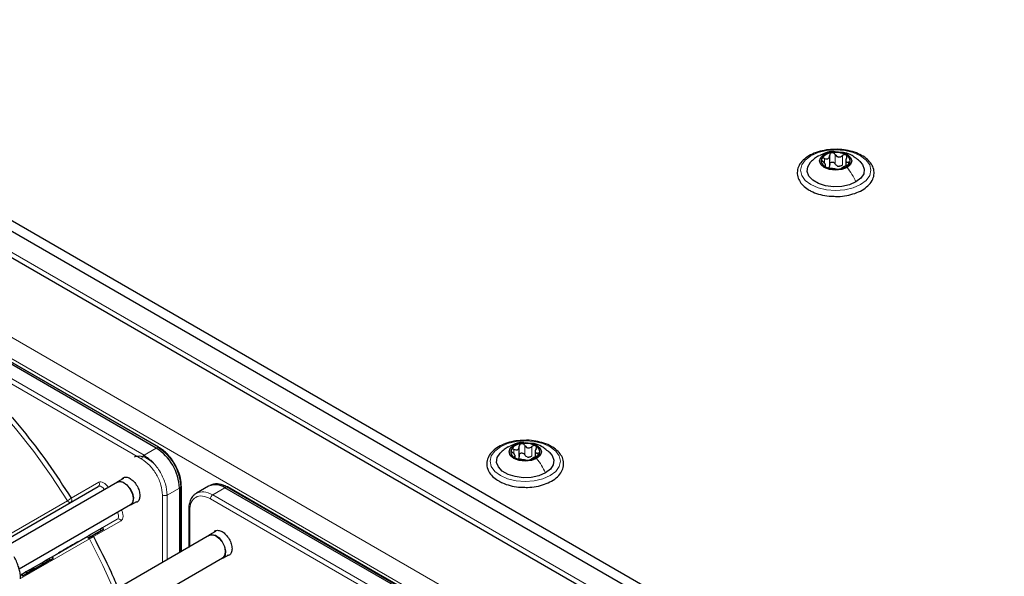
# Paper-space layout 'Blatt2' of a CAD drawing. Header units: millimetres. Extents: x 5 to 418, y 2 to 292.
# Tile 66 of 112: x 99 to 124, y 233 to 247. Entities that reach past the tile are written whole.
import ezdxf

# ---------------------------------------------------------------- set-up
doc = ezdxf.new("R2010")
doc.units = ezdxf.units.MM

psp = doc.layouts.new('Blatt2')

# ---------------------------------------------------------------- linework, layer by layer
at = {"color": 7, "linetype": 'Continuous', "lineweight": 25}
for p, q in [((89.747, 246.788), (147.494, 213.451)), ((89.747, 246.516), (147.494, 213.179)), ((90.407, 245.454), (146.716, 212.948)), ((102.347, 235.828), (89.371, 243.319)), ((102.412, 235.849), (89.436, 243.34)), ((119.576, 243.053), (119.576, 243.316)), ((119.985, 243.212), (119.985, 243.049)), ((119.472, 243.025), (119.472, 243.093)), ((102.412, 235.849), (102.413, 235.849)), ((111.633, 235.61), (111.633, 235.873)), ((111.529, 235.582), (111.529, 235.65)), ((112.042, 235.77), (112.042, 235.607)), ((101.503, 235.055), (101.35, 234.966)), ((98.385, 233.418), (100.861, 234.848)), ((101.354, 234.959), (98.504, 233.314)), ((102.936, 234.807), (102.936, 233.151)), ((102.985, 234.854), (102.979, 234.949)), ((102.987, 234.853), (102.987, 234.854)), ((102.987, 233.181), (102.987, 234.853)), ((103.686, 234.856), (103.372, 234.674)), ((103.758, 234.889), (103.712, 234.869)), ((117.078, 227.324), (104.103, 234.814)), ((117.143, 227.345), (104.168, 234.836)), ((98.839, 232.738), (101.687, 234.382)), ((101.691, 234.375), (101.844, 234.463)), ((103.175, 234.259), (103.175, 233.289)), ((100.904, 233.757), (100.968, 233.794)), ((100.968, 233.794), (100.993, 233.75)), ((99.679, 233.049), (100.582, 233.571)), ((100.582, 233.571), (100.632, 233.599)), ((100.582, 233.571), (100.607, 233.528)), ((100.719, 233.592), (100.607, 233.528)), ((100.607, 233.528), (100.657, 233.556)), ((100.632, 233.599), (100.904, 233.757)), ((100.632, 233.599), (100.657, 233.556)), ((100.657, 233.556), (100.929, 233.713)), ((100.741, 233.605), (100.668, 233.562)), ((100.668, 233.562), (100.719, 233.592)), ((100.668, 233.562), (100.668, 233.562)), ((100.688, 233.574), (100.844, 233.664)), ((100.757, 233.614), (100.688, 233.574)), ((100.792, 233.634), (100.741, 233.605)), ((100.844, 233.664), (100.757, 233.614)), ((100.757, 233.614), (100.757, 233.614)), ((100.827, 233.655), (100.792, 233.634)), ((100.827, 233.655), (100.865, 233.676)), ((100.993, 233.75), (100.83, 233.656)), ((100.865, 233.676), (100.83, 233.656)), ((100.865, 233.676), (100.865, 233.676)), ((103.711, 233.599), (100.899, 231.976)), ((100.904, 233.757), (100.929, 233.713)), ((100.929, 233.713), (100.993, 233.75)), ((103.86, 233.694), (103.707, 233.606)), ((99.598, 233.002), (99.679, 233.049)), ((99.679, 233.049), (99.704, 233.006)), ((104.048, 233.014), (104.201, 233.102)), ((99.378, 232.818), (99.142, 232.681)), ((99.52, 232.9), (99.166, 232.696)), ((99.166, 232.753), (99.207, 232.777)), ((99.184, 232.706), (99.419, 232.842)), ((99.662, 232.982), (99.191, 232.71)), ((99.207, 232.777), (99.414, 232.896)), ((99.232, 232.734), (99.207, 232.777)), ((99.208, 232.72), (99.561, 232.924)), ((99.232, 232.734), (99.439, 232.853)), ((99.419, 232.842), (99.378, 232.818)), ((99.414, 232.896), (99.539, 232.968)), ((99.414, 232.896), (99.439, 232.853)), ((99.419, 232.842), (99.419, 232.842)), ((99.439, 232.853), (99.564, 232.925)), ((99.498, 232.887), (99.704, 233.006)), ((99.623, 232.959), (99.498, 232.887)), ((99.561, 232.924), (99.52, 232.9)), ((99.539, 232.968), (99.598, 233.002)), ((99.539, 232.968), (99.564, 232.925)), ((99.561, 232.924), (99.561, 232.924)), ((99.564, 232.925), (99.623, 232.959)), ((99.598, 233.002), (99.623, 232.959)), ((99.704, 233.006), (99.662, 232.982)), ((101.566, 231.591), (104.044, 233.021)), ((98.868, 232.581), (98.896, 232.597)), ((98.896, 232.597), (98.921, 232.554)), ((98.996, 232.685), (99.047, 232.597)), ((99.049, 232.628), (99.035, 232.62)), ((99.117, 232.725), (99.141, 232.739)), ((99.117, 232.725), (99.142, 232.681)), ((99.172, 232.699), (99.127, 232.673)), ((99.141, 232.739), (99.166, 232.753)), ((99.141, 232.739), (99.166, 232.696)), ((99.184, 232.706), (99.142, 232.681)), ((99.166, 232.753), (99.191, 232.71)), ((99.208, 232.72), (99.166, 232.696)), ((99.184, 232.706), (99.184, 232.706)), ((99.232, 232.734), (99.191, 232.71)), ((99.208, 232.72), (99.208, 232.72)), ((99.239, 232.737), (99.239, 232.738))]:
    psp.add_line(p, q, dxfattribs=at)
at = {"color": 7, "linetype": 'Continuous', "lineweight": 18}
for p, q in [((146.669, 213.111), (90.454, 245.563)), ((88.745, 244.372), (144.842, 211.988)), ((88.51, 243.964), (144.607, 211.58)), ((89.414, 243.339), (102.39, 235.849)), ((119.441, 243.123), (119.441, 243.24)), ((119.717, 243.102), (119.717, 243.34)), ((119.901, 243.073), (119.901, 243.311)), ((120.054, 243.084), (120.054, 243.145)), ((119.452, 243.03), (119.452, 243.052)), ((102.033, 235.647), (96.044, 239.104)), ((101.974, 235.545), (95.985, 239.002)), ((102.347, 235.828), (102.033, 235.647)), ((102.39, 235.849), (102.347, 235.828)), ((111.498, 235.68), (111.498, 235.797)), ((111.774, 235.659), (111.774, 235.897)), ((111.958, 235.63), (111.958, 235.868)), ((111.509, 235.587), (111.509, 235.609)), ((112.111, 235.641), (112.111, 235.702)), ((100.17, 234.545), (100.878, 234.954)), ((102.622, 234.626), (102.936, 234.807)), ((102.936, 234.807), (102.975, 234.834)), ((102.975, 234.834), (102.975, 233.174)), ((103.789, 234.633), (104.103, 234.814)), ((104.103, 234.814), (104.146, 234.835)), ((104.146, 234.835), (117.121, 227.344)), ((102.504, 232.902), (102.504, 234.626)), ((102.622, 234.626), (102.622, 232.97)), ((109.778, 231.176), (103.789, 234.633)), ((98.312, 233.467), (100.072, 234.483)), ((109.719, 231.074), (103.73, 234.531)), ((103.2, 234.225), (103.2, 233.304)), ((101.344, 234.011), (98.868, 232.581)), ((101.445, 233.972), (100.737, 233.564)), ((100.968, 233.794), (101.344, 234.011)), ((100.634, 233.51), (98.873, 232.493)), ((98.917, 232.609), (98.942, 232.566)), ((99.024, 232.671), (99.049, 232.628)), ((99.085, 232.706), (99.11, 232.663))]:
    psp.add_line(p, q, dxfattribs=at)
at = {"color": 7, "linetype": 'Continuous', "lineweight": 18, "flags": 128}
for points in [[(119.092, 243.304), (119.278, 243.387), (119.495, 243.439), (119.728, 243.457), (119.961, 243.439), (120.178, 243.387), (120.365, 243.304), (120.508, 243.197), (120.598, 243.072), (120.628, 242.937), (120.598, 242.803), (120.508, 242.677), (120.365, 242.57), (120.178, 242.487), (119.961, 242.435), (119.728, 242.418), (119.495, 242.435), (119.278, 242.487), (119.092, 242.57), (118.949, 242.677), (118.859, 242.803), (118.828, 242.937), (118.859, 243.072), (118.949, 243.197), (119.092, 243.304)], [(100.072, 234.483), (99.654, 235.123), (99.21, 235.738), (98.744, 236.326), (98.257, 236.883), (97.753, 237.405), (97.236, 237.889), (96.707, 238.333), (96.171, 238.733), (95.63, 239.088), (95.088, 239.395), (94.548, 239.652), (94.188, 239.796)], [(111.149, 235.862), (111.335, 235.944), (111.552, 235.996), (111.785, 236.014), (112.018, 235.996), (112.235, 235.944), (112.422, 235.862), (112.565, 235.754), (112.655, 235.629), (112.685, 235.494), (112.655, 235.36), (112.565, 235.234), (112.422, 235.127), (112.235, 235.044), (112.018, 234.992), (111.785, 234.975), (111.552, 234.992), (111.335, 235.044), (111.149, 235.127), (111.006, 235.234), (110.916, 235.36), (110.885, 235.494), (110.916, 235.629), (111.006, 235.754), (111.149, 235.862)], [(101.019, 234.766), (101.005, 234.785), (100.985, 234.808), (100.963, 234.827), (100.941, 234.841), (100.919, 234.851), (100.898, 234.855), (100.878, 234.854), (100.861, 234.848)], [(100.15, 234.438), (100.144, 234.436), (100.134, 234.435), (100.124, 234.437), (100.113, 234.442), (100.102, 234.449), (100.091, 234.459), (100.081, 234.47), (100.072, 234.483)], [(101.344, 234.011), (101.358, 234.022), (101.369, 234.039), (101.376, 234.059), (101.379, 234.083), (101.377, 234.11), (101.371, 234.138), (101.362, 234.167), (101.352, 234.188)], [(100.634, 233.51), (100.627, 233.524), (100.623, 233.536)], [(101.268, 232.188), (100.98, 232.824), (100.634, 233.51)]]:
    psp.add_lwpolyline(points, dxfattribs=at)
at = {"color": 7, "linetype": 'Continuous', "lineweight": 25, "flags": 128}
for points in [[(119.437, 243.344), (119.571, 243.395), (119.728, 243.413), (119.886, 243.395), (120.02, 243.344), (120.109, 243.266), (120.141, 243.175), (120.109, 243.084), (120.02, 243.007)], [(120.247, 242.638), (120.08, 242.566), (119.884, 242.523), (119.676, 242.515), (119.472, 242.54), (119.289, 242.598), (119.141, 242.683), (119.041, 242.789), (118.997, 242.907), (119.012, 243.027), (119.085, 243.14), (119.09, 243.145)], [(120.02, 243.007), (119.886, 242.955), (119.728, 242.937), (119.571, 242.955), (119.437, 243.007), (119.347, 243.084), (119.316, 243.175), (119.347, 243.266), (119.437, 243.344)], [(120.358, 243.154), (120.415, 243.085), (120.46, 242.967), (120.445, 242.847), (120.372, 242.734), (120.247, 242.638)], [(112.077, 235.564), (111.943, 235.512), (111.785, 235.494), (111.627, 235.512), (111.494, 235.564), (111.404, 235.641), (111.373, 235.732), (111.404, 235.823), (111.494, 235.901)], [(111.494, 235.901), (111.627, 235.952), (111.785, 235.97), (111.943, 235.952), (112.077, 235.901), (112.166, 235.823), (112.198, 235.732), (112.166, 235.641), (112.077, 235.564)], [(102.275, 235.444), (102.192, 235.515), (102.051, 235.596), (101.917, 235.626), (101.801, 235.602), (101.788, 235.595)], [(112.304, 235.195), (112.137, 235.123), (111.941, 235.08), (111.733, 235.072), (111.529, 235.098), (111.346, 235.155), (111.198, 235.24), (111.098, 235.346), (111.054, 235.464), (111.069, 235.584), (111.142, 235.697), (111.146, 235.702)], [(112.415, 235.711), (112.472, 235.642), (112.517, 235.524), (112.502, 235.404), (112.429, 235.291), (112.304, 235.195)], [(101.316, 234.938), (101.337, 234.958), (101.411, 234.982), (101.501, 234.96), (101.595, 234.893), (101.677, 234.792), (101.736, 234.673), (101.761, 234.554), (101.75, 234.452), (101.704, 234.383), (101.65, 234.36)], [(101.354, 234.959), (101.413, 234.975), (101.502, 234.953), (101.593, 234.887), (101.673, 234.789), (101.73, 234.673), (101.755, 234.556), (101.745, 234.457), (101.7, 234.39), (101.687, 234.382)], [(103.673, 233.577), (103.694, 233.597), (103.768, 233.622)], [(103.711, 233.599), (103.77, 233.614), (103.859, 233.592), (103.95, 233.527), (104.03, 233.429), (104.087, 233.312), (104.112, 233.196), (104.102, 233.096), (104.057, 233.03), (104.044, 233.021)], [(103.768, 233.622), (103.858, 233.599), (103.952, 233.532), (104.034, 233.432), (104.093, 233.312), (104.118, 233.193), (104.107, 233.091), (104.061, 233.023), (104.007, 233)]]:
    psp.add_lwpolyline(points, dxfattribs=at)
at = {"color": 7, "linetype": 'Continuous', "lineweight": 25}
for centre, radius, start, end in [((119.652, 243.043), 0.342, 93.4335, 146.5611), ((119.729, 242.817), 0.576, 62.6428, 99.7711), ((119.522, 243.176), 0.165, 160.539, 249.2579), ((119.805, 243.308), 0.342, 273.4335, 326.5611), ((119.935, 243.174), 0.165, 340.539, 69.2579), ((119.728, 243.533), 0.576, 242.6428, 279.7711), ((119.831, 243.248), 0.211, 254.2708, 268.1431), ((101.656, 234.749), 1.281, 2.6055, 57.3945), ((111.709, 235.6), 0.342, 93.4335, 146.5611), ((111.786, 235.374), 0.576, 62.6428, 99.7711), ((111.992, 235.731), 0.165, 340.539, 69.2579), ((111.578, 235.733), 0.165, 160.539, 249.2579), ((111.785, 236.091), 0.576, 242.6428, 279.7711), ((111.888, 235.805), 0.211, 254.2708, 268.1431), ((111.862, 235.865), 0.342, 273.4335, 326.5611), ((103.858, 234.474), 0.419, 54.3824, 114.3071), ((103.899, 234.484), 0.429, 54.844, 109.1737), ((104.157, 234.815), 0.0233, 64.1059, 120.3461)]:
    psp.add_arc(centre, radius, start, end, dxfattribs=at)
at = {"color": 7, "linetype": 'Continuous', "lineweight": 18}
for centre, radius, start, end in [((102.401, 235.828), 0.0233, 64.1059, 120.3461), ((101.704, 234.777), 1.272, 2.6055, 57.3945), ((100.815, 234.91), 0.0769, 306.3512, 35.1851), ((102.964, 234.855), 0.0233, 299.6454, 355.8931), ((99.365, 235.708), 1.414, 299.9883, 304.6957), ((101.375, 233.94), 0.0769, 24.8163, 113.6431), ((101.343, 232.281), 1.418, 115.3123, 120.0063)]:
    psp.add_arc(centre, radius, start, end, dxfattribs=at)
at = {"color": 7, "linetype": 'Continuous', "lineweight": 25}
for points, knots in [([(119.744, 243.47), (119.677, 243.469), (119.535, 243.467), (119.325, 243.425), (119.126, 243.355), (118.958, 243.256), (118.831, 243.134), (118.755, 242.993), (118.737, 242.843), (118.774, 242.701), (118.86, 242.573), (118.96, 242.485), (119.031, 242.441), (119.05, 242.429)], [0, 0, 0, 0, 0.086679, 0.18602, 0.285774, 0.386232, 0.487425, 0.587594, 0.683756, 0.776289, 0.868666, 0.964239, 1, 1, 1, 1]), ([(119.706, 243.41), (119.689, 243.412), (119.611, 243.422), (119.478, 243.388), (119.373, 243.338), (119.323, 243.315)], [0, 0, 0, 0, 0.12537, 0.585999, 1, 1, 1, 1]), ([(119.631, 243.384), (119.623, 243.382), (119.607, 243.378), (119.588, 243.362), (119.577, 243.341), (119.576, 243.326), (119.576, 243.318)], [0, 0, 0, 0, 0.250033, 0.499632, 0.749228, 1, 1, 1, 1]), ([(119.717, 243.34), (119.712, 243.347), (119.704, 243.361), (119.683, 243.376), (119.658, 243.386), (119.64, 243.385), (119.631, 243.384)], [0, 0, 0, 0, 0.249815, 0.499908, 0.75012, 1, 1, 1, 1]), ([(119.653, 242.272), (119.698, 242.269), (119.818, 242.262), (120.013, 242.287), (120.224, 242.34), (120.41, 242.424), (120.561, 242.534), (120.666, 242.666), (120.717, 242.812), (120.71, 242.96), (120.65, 243.097), (120.545, 243.218), (120.397, 243.321), (120.212, 243.402), (120, 243.453), (119.839, 243.475), (119.753, 243.471), (119.744, 243.47)], [0, 0, 0, 0, 0.043178, 0.116961, 0.19094, 0.26533, 0.340301, 0.415461, 0.48884, 0.558844, 0.627333, 0.696902, 0.76915, 0.842962, 0.916921, 0.990714, 1, 1, 1, 1]), ([(120.363, 243.149), (120.294, 243.207), (120.174, 243.307), (120.007, 243.385), (119.919, 243.391), (119.897, 243.392)], [0, 0, 0, 0, 0.507466, 0.877443, 1, 1, 1, 1]), ([(119.29, 243.301), (119.255, 243.279), (119.183, 243.234), (119.12, 243.174), (119.088, 243.143)], [0, 0, 0, 0, 0.473586, 1, 1, 1, 1]), ([(119.366, 243.231), (119.365, 243.226), (119.362, 243.215), (119.369, 243.195), (119.383, 243.176), (119.396, 243.164), (119.403, 243.159)], [0, 0, 0, 0, 0.2498571, 0.4994664, 0.7490114, 1, 1, 1, 1]), ([(119.441, 243.24), (119.433, 243.243), (119.417, 243.249), (119.395, 243.25), (119.376, 243.245), (119.369, 243.236), (119.366, 243.231)], [0, 0, 0, 0, 0.249807, 0.500055, 0.750309, 1, 1, 1, 1]), ([(119.452, 243.052), (119.46, 243.054), (119.471, 243.057), (119.473, 243.071), (119.469, 243.085), (119.458, 243.102), (119.438, 243.128), (119.417, 243.146), (119.403, 243.159)], [0, 0, 0, 0, 0.249201, 0.3743378, 0.4989316, 0.6240084, 0.74976, 1, 1, 1, 1]), ([(119.441, 243.24), (119.458, 243.234), (119.483, 243.225), (119.516, 243.227), (119.538, 243.235), (119.556, 243.25), (119.573, 243.276), (119.575, 243.301), (119.576, 243.318)], [0, 0, 0, 0, 0.2491679, 0.3743031, 0.4989033, 0.6239875, 0.7497462, 1, 1, 1, 1]), ([(119.576, 243.08), (119.576, 243.088), (119.577, 243.103), (119.588, 243.124), (119.607, 243.139), (119.631, 243.148), (119.657, 243.147), (119.683, 243.138), (119.704, 243.123), (119.712, 243.109), (119.717, 243.102)], [0, 0, 0, 0, 0.125193, 0.249438, 0.374279, 0.499024, 0.623869, 0.749369, 0.87443, 1, 1, 1, 1]), ([(119.717, 243.34), (119.726, 243.325), (119.741, 243.303), (119.772, 243.283), (119.798, 243.275), (119.826, 243.275), (119.863, 243.284), (119.886, 243.3), (119.901, 243.311)], [0, 0, 0, 0, 0.2491995, 0.3743362, 0.4989302, 0.6240074, 0.7497593, 1, 1, 1, 1]), ([(119.774, 243.045), (119.762, 243.052), (119.738, 243.067), (119.724, 243.09), (119.717, 243.102)], [0, 0, 0, 0, 0.498457, 1, 1, 1, 1]), ([(119.994, 243.328), (119.987, 243.331), (119.973, 243.337), (119.947, 243.335), (119.922, 243.327), (119.908, 243.317), (119.901, 243.311)], [0, 0, 0, 0, 0.249991, 0.499611, 0.749127, 1, 1, 1, 1]), ([(120.004, 243.252), (119.997, 243.236), (119.986, 243.213), (119.984, 243.184), (119.988, 243.165), (119.999, 243.152), (120.018, 243.142), (120.04, 243.144), (120.054, 243.145)], [0, 0, 0, 0, 0.249201, 0.374338, 0.498932, 0.624008, 0.74976, 1, 1, 1, 1]), ([(120.004, 243.252), (120.008, 243.259), (120.015, 243.273), (120.016, 243.295), (120.01, 243.315), (119.999, 243.324), (119.994, 243.328)], [0, 0, 0, 0, 0.249852, 0.499902, 0.750115, 1, 1, 1, 1]), ([(120.016, 243.064), (120.024, 243.067), (120.04, 243.074), (120.062, 243.088), (120.081, 243.104), (120.087, 243.114), (120.091, 243.119)], [0, 0, 0, 0, 0.2498071, 0.5000551, 0.7503094, 1, 1, 1, 1]), ([(120.091, 243.119), (120.092, 243.124), (120.095, 243.133), (120.087, 243.143), (120.074, 243.147), (120.06, 243.146), (120.054, 243.145)], [0, 0, 0, 0, 0.249857, 0.499466, 0.749011, 1, 1, 1, 1]), ([(119.452, 243.052), (119.449, 243.051), (119.442, 243.05), (119.44, 243.043), (119.446, 243.033), (119.458, 243.026), (119.463, 243.022)], [0, 0, 0, 0, 0.249852, 0.499902, 0.750115, 1, 1, 1, 1]), ([(119.463, 243.022), (119.47, 243.019), (119.484, 243.011), (119.509, 243.003), (119.534, 242.996), (119.549, 242.994), (119.556, 242.993)], [0, 0, 0, 0, 0.249991, 0.499611, 0.749127, 1, 1, 1, 1]), ([(119.576, 243.08), (119.575, 243.067), (119.574, 243.041), (119.561, 243.021), (119.554, 243.011)], [0, 0, 0, 0, 0.50155, 1, 1, 1, 1]), ([(119.74, 242.964), (119.73, 242.965), (119.716, 242.968), (119.685, 242.971), (119.659, 242.975), (119.631, 242.98), (119.594, 242.986), (119.571, 242.99), (119.556, 242.993)], [0, 0, 0, 0, 0.249199, 0.374336, 0.49893, 0.624007, 0.749759, 1, 1, 1, 1]), ([(119.74, 242.964), (119.744, 242.963), (119.753, 242.962), (119.774, 242.962), (119.799, 242.963), (119.817, 242.965), (119.825, 242.966)], [0, 0, 0, 0, 0.2498147, 0.4999078, 0.7501201, 1, 1, 1, 1]), ([(119.901, 243.073), (119.89, 243.064), (119.867, 243.047), (119.838, 243.041), (119.824, 243.038)], [0, 0, 0, 0, 0.501552, 1, 1, 1, 1]), ([(119.825, 242.966), (119.834, 242.968), (119.85, 242.971), (119.868, 242.976), (119.88, 242.982), (119.881, 242.985), (119.881, 242.986)], [0, 0, 0, 0, 0.250033, 0.4996315, 0.7492277, 1, 1, 1, 1]), ([(120.016, 243.064), (119.999, 243.056), (119.974, 243.045), (119.941, 243.028), (119.919, 243.015), (119.901, 243.005), (119.884, 242.994), (119.882, 242.989), (119.881, 242.986)], [0, 0, 0, 0, 0.249168, 0.374303, 0.498903, 0.623987, 0.749746, 1, 1, 1, 1]), ([(119.05, 242.429), (119.081, 242.413), (119.168, 242.366), (119.338, 242.31), (119.514, 242.274), (119.622, 242.272), (119.653, 242.272)], [0, 0, 0, 0, 0.180167, 0.52014, 0.85956, 1, 1, 1, 1]), ([(95.985, 239.002), (96.239, 238.826), (96.749, 238.471), (97.499, 237.825), (98.23, 237.102), (98.926, 236.306), (99.581, 235.454), (99.974, 234.847), (100.17, 234.545)], [0, 0, 0, 0, 0.16549, 0.332238, 0.5, 0.66775, 0.834504, 1, 1, 1, 1]), ([(102.819, 235.42), (102.781, 235.48), (102.728, 235.563), (102.637, 235.669), (102.555, 235.748), (102.475, 235.813), (102.427, 235.839), (102.411, 235.847)], [0, 0, 0, 0, 0.332049, 0.465023, 0.682007, 0.90111, 1, 1, 1, 1]), ([(111.801, 236.027), (111.734, 236.026), (111.592, 236.024), (111.381, 235.982), (111.183, 235.912), (111.015, 235.814), (110.888, 235.691), (110.812, 235.55), (110.793, 235.4), (110.831, 235.258), (110.916, 235.13), (111.016, 235.042), (111.088, 234.998), (111.107, 234.987)], [0, 0, 0, 0, 0.0866794, 0.1860201, 0.2857737, 0.3862316, 0.4874251, 0.5875941, 0.6837558, 0.7762888, 0.8686662, 0.9642393, 1, 1, 1, 1]), ([(111.347, 235.858), (111.312, 235.836), (111.24, 235.791), (111.177, 235.732), (111.144, 235.7)], [0, 0, 0, 0, 0.4735862, 1, 1, 1, 1]), ([(111.752, 235.968), (111.739, 235.97), (111.665, 235.978), (111.535, 235.944), (111.43, 235.895), (111.38, 235.872)], [0, 0, 0, 0, 0.101836, 0.574859, 1, 1, 1, 1]), ([(111.498, 235.797), (111.49, 235.8), (111.474, 235.806), (111.451, 235.807), (111.432, 235.802), (111.426, 235.793), (111.423, 235.788)], [0, 0, 0, 0, 0.249807, 0.500055, 0.750309, 1, 1, 1, 1]), ([(111.498, 235.797), (111.515, 235.791), (111.54, 235.782), (111.573, 235.784), (111.595, 235.792), (111.612, 235.807), (111.629, 235.833), (111.631, 235.858), (111.633, 235.875)], [0, 0, 0, 0, 0.249168, 0.374303, 0.498903, 0.623987, 0.749746, 1, 1, 1, 1]), ([(111.688, 235.941), (111.68, 235.939), (111.663, 235.935), (111.645, 235.919), (111.634, 235.898), (111.633, 235.883), (111.633, 235.875)], [0, 0, 0, 0, 0.250033, 0.499632, 0.749228, 1, 1, 1, 1]), ([(111.774, 235.897), (111.769, 235.904), (111.761, 235.918), (111.74, 235.933), (111.714, 235.943), (111.697, 235.942), (111.688, 235.941)], [0, 0, 0, 0, 0.249815, 0.499908, 0.75012, 1, 1, 1, 1]), ([(111.71, 234.829), (111.755, 234.826), (111.875, 234.82), (112.07, 234.844), (112.281, 234.897), (112.467, 234.981), (112.618, 235.091), (112.723, 235.223), (112.774, 235.369), (112.767, 235.517), (112.707, 235.654), (112.602, 235.775), (112.454, 235.878), (112.269, 235.959), (112.057, 236.01), (111.895, 236.032), (111.81, 236.028), (111.801, 236.027)], [0, 0, 0, 0, 0.0431783, 0.1169608, 0.1909403, 0.26533, 0.3403013, 0.415461, 0.48884, 0.5588444, 0.6273329, 0.6969023, 0.7691503, 0.8429618, 0.9169212, 0.9907136, 1, 1, 1, 1]), ([(111.774, 235.897), (111.783, 235.882), (111.798, 235.86), (111.828, 235.84), (111.855, 235.832), (111.883, 235.832), (111.919, 235.841), (111.943, 235.857), (111.958, 235.868)], [0, 0, 0, 0, 0.249199, 0.374336, 0.49893, 0.624007, 0.749759, 1, 1, 1, 1]), ([(112.42, 235.706), (112.351, 235.764), (112.231, 235.864), (112.064, 235.942), (111.976, 235.948), (111.954, 235.949)], [0, 0, 0, 0, 0.507466, 0.877443, 1, 1, 1, 1]), ([(112.05, 235.885), (112.044, 235.888), (112.03, 235.894), (112.004, 235.892), (111.979, 235.884), (111.965, 235.874), (111.958, 235.868)], [0, 0, 0, 0, 0.249991, 0.499611, 0.749127, 1, 1, 1, 1]), ([(112.061, 235.809), (112.054, 235.793), (112.043, 235.77), (112.041, 235.741), (112.045, 235.722), (112.055, 235.709), (112.075, 235.699), (112.096, 235.701), (112.111, 235.702)], [0, 0, 0, 0, 0.249201, 0.374338, 0.498932, 0.624008, 0.74976, 1, 1, 1, 1]), ([(112.061, 235.809), (112.065, 235.816), (112.072, 235.831), (112.073, 235.853), (112.067, 235.872), (112.056, 235.881), (112.05, 235.885)], [0, 0, 0, 0, 0.249852, 0.499902, 0.750115, 1, 1, 1, 1]), ([(111.423, 235.788), (111.422, 235.783), (111.419, 235.772), (111.426, 235.752), (111.44, 235.733), (111.453, 235.721), (111.46, 235.716)], [0, 0, 0, 0, 0.249857, 0.499466, 0.749011, 1, 1, 1, 1]), ([(111.509, 235.609), (111.517, 235.611), (111.528, 235.615), (111.529, 235.628), (111.525, 235.642), (111.515, 235.659), (111.495, 235.685), (111.474, 235.703), (111.46, 235.716)], [0, 0, 0, 0, 0.249201, 0.374338, 0.498932, 0.624008, 0.74976, 1, 1, 1, 1]), ([(111.509, 235.609), (111.506, 235.608), (111.499, 235.607), (111.497, 235.6), (111.503, 235.59), (111.514, 235.583), (111.52, 235.579)], [0, 0, 0, 0, 0.249852, 0.499902, 0.750115, 1, 1, 1, 1]), ([(111.52, 235.579), (111.527, 235.576), (111.541, 235.569), (111.566, 235.56), (111.591, 235.553), (111.605, 235.551), (111.612, 235.55)], [0, 0, 0, 0, 0.249991, 0.499611, 0.749127, 1, 1, 1, 1]), ([(111.633, 235.637), (111.632, 235.624), (111.631, 235.598), (111.618, 235.578), (111.611, 235.568)], [0, 0, 0, 0, 0.50155, 1, 1, 1, 1]), ([(111.797, 235.521), (111.787, 235.523), (111.773, 235.525), (111.742, 235.528), (111.716, 235.532), (111.688, 235.537), (111.651, 235.543), (111.628, 235.547), (111.612, 235.55)], [0, 0, 0, 0, 0.249199, 0.374336, 0.49893, 0.624007, 0.749759, 1, 1, 1, 1]), ([(111.633, 235.637), (111.633, 235.645), (111.634, 235.66), (111.645, 235.681), (111.663, 235.696), (111.688, 235.705), (111.714, 235.704), (111.739, 235.695), (111.76, 235.68), (111.769, 235.666), (111.774, 235.659)], [0, 0, 0, 0, 0.125193, 0.249438, 0.374279, 0.499024, 0.623869, 0.749369, 0.87443, 1, 1, 1, 1]), ([(111.831, 235.602), (111.819, 235.61), (111.794, 235.624), (111.781, 235.647), (111.774, 235.659)], [0, 0, 0, 0, 0.498457, 1, 1, 1, 1]), ([(111.958, 235.63), (111.946, 235.621), (111.923, 235.604), (111.895, 235.598), (111.881, 235.595)], [0, 0, 0, 0, 0.501552, 1, 1, 1, 1]), ([(111.882, 235.523), (111.891, 235.525), (111.907, 235.528), (111.925, 235.533), (111.936, 235.539), (111.937, 235.542), (111.938, 235.543)], [0, 0, 0, 0, 0.250033, 0.499632, 0.749228, 1, 1, 1, 1]), ([(112.073, 235.621), (112.056, 235.613), (112.03, 235.602), (111.998, 235.585), (111.976, 235.572), (111.958, 235.562), (111.941, 235.551), (111.939, 235.546), (111.938, 235.543)], [0, 0, 0, 0, 0.249168, 0.374303, 0.498903, 0.623987, 0.749746, 1, 1, 1, 1]), ([(112.073, 235.621), (112.081, 235.624), (112.096, 235.631), (112.119, 235.645), (112.138, 235.661), (112.144, 235.671), (112.147, 235.676)], [0, 0, 0, 0, 0.249807, 0.500055, 0.750309, 1, 1, 1, 1]), ([(112.147, 235.676), (112.149, 235.681), (112.152, 235.69), (112.144, 235.7), (112.13, 235.704), (112.117, 235.703), (112.111, 235.702)], [0, 0, 0, 0, 0.249857, 0.499466, 0.749011, 1, 1, 1, 1]), ([(102.979, 234.949), (102.979, 234.958), (102.977, 235.005), (102.956, 235.092), (102.92, 235.211), (102.874, 235.32), (102.835, 235.391), (102.819, 235.42)], [0, 0, 0, 0, 0.057456, 0.318799, 0.541248, 0.806265, 1, 1, 1, 1]), ([(111.797, 235.521), (111.801, 235.521), (111.81, 235.519), (111.831, 235.519), (111.856, 235.52), (111.874, 235.522), (111.882, 235.523)], [0, 0, 0, 0, 0.249815, 0.499908, 0.75012, 1, 1, 1, 1]), ([(101.461, 235.031), (101.471, 235.045), (101.498, 235.083), (101.575, 235.093), (101.673, 235.06), (101.773, 234.979), (101.857, 234.865), (101.916, 234.734), (101.923, 234.653), (101.927, 234.613)], [0, 0, 0, 0, 0.092391, 0.243659, 0.394927, 0.546196, 0.697464, 0.848732, 1, 1, 1, 1]), ([(111.107, 234.987), (111.138, 234.97), (111.225, 234.923), (111.395, 234.867), (111.571, 234.831), (111.679, 234.829), (111.71, 234.829)], [0, 0, 0, 0, 0.180167, 0.52014, 0.85956, 1, 1, 1, 1]), ([(101.927, 234.613), (101.923, 234.577), (101.915, 234.506), (101.866, 234.445), (101.82, 234.441), (101.803, 234.439)], [0, 0, 0, 0, 0.382955, 0.765909, 1, 1, 1, 1]), ([(103.386, 234.676), (103.363, 234.664), (103.303, 234.634), (103.235, 234.542), (103.19, 234.421), (103.173, 234.323), (103.177, 234.267), (103.177, 234.258)], [0, 0, 0, 0, 0.167856, 0.44212, 0.708909, 0.953399, 1, 1, 1, 1]), ([(100.737, 233.564), (100.894, 233.262), (101.122, 232.827), (101.306, 232.38), (101.362, 232.243)], [0, 0, 0, 0, 0.692666, 1, 1, 1, 1]), ([(103.818, 233.67), (103.828, 233.684), (103.855, 233.722), (103.932, 233.732), (104.03, 233.699), (104.13, 233.618), (104.214, 233.505), (104.273, 233.374), (104.28, 233.293), (104.284, 233.252)], [0, 0, 0, 0, 0.092391, 0.243659, 0.394927, 0.546196, 0.697464, 0.848732, 1, 1, 1, 1]), ([(98.873, 232.484), (98.872, 232.526), (98.871, 232.605), (98.844, 232.726), (98.806, 232.847), (98.761, 232.954), (98.723, 233.022), (98.709, 233.048)], [0, 0, 0, 0, 0.2298923, 0.4439563, 0.6311243, 0.8590565, 1, 1, 1, 1]), ([(104.284, 233.252), (104.28, 233.216), (104.272, 233.145), (104.223, 233.084), (104.177, 233.08), (104.16, 233.078)], [0, 0, 0, 0, 0.382955, 0.765909, 1, 1, 1, 1]), ([(98.898, 232.598), (98.897, 232.598), (98.895, 232.597), (98.899, 232.599), (98.909, 232.605), (98.917, 232.609)], [0, 0, 0, 0, 0.245674, 0.487081, 1, 1, 1, 1]), ([(98.917, 232.609), (98.924, 232.613), (98.936, 232.621), (98.963, 232.636), (98.993, 232.653), (99.013, 232.665), (99.024, 232.671)], [0, 0, 0, 0, 0.262012, 0.500075, 0.738097, 1, 1, 1, 1]), ([(98.923, 232.555), (98.922, 232.555), (98.92, 232.553), (98.924, 232.555), (98.934, 232.562), (98.942, 232.566)], [0, 0, 0, 0, 0.245674, 0.487081, 1, 1, 1, 1]), ([(98.974, 232.584), (98.961, 232.577), (98.944, 232.567), (98.929, 232.558), (98.925, 232.556), (98.923, 232.555)], [0, 0, 0, 0, 0.5250536, 0.7642509, 1, 1, 1, 1]), ([(98.942, 232.566), (98.949, 232.57), (98.961, 232.577), (98.988, 232.592), (99.018, 232.61), (99.038, 232.621), (99.049, 232.628)], [0, 0, 0, 0, 0.2620119, 0.5000745, 0.7380971, 1, 1, 1, 1]), ([(99.053, 232.63), (99.047, 232.626), (99.033, 232.619), (99.005, 232.602), (98.986, 232.592), (98.974, 232.584)], [0, 0, 0, 0, 0.2466207, 0.4889643, 1, 1, 1, 1]), ([(98.997, 232.598), (98.995, 232.596), (98.991, 232.594), (98.987, 232.592), (98.986, 232.591), (98.987, 232.592), (98.994, 232.596), (99.004, 232.602), (99.009, 232.605)], [0, 0, 0, 0, 0.09221, 0.180108, 0.272547, 0.377235, 0.642363, 1, 1, 1, 1]), ([(99.059, 232.633), (99.053, 232.63), (99.044, 232.625), (99.029, 232.616), (99.018, 232.61), (99.011, 232.606), (99.003, 232.601), (98.999, 232.599), (98.997, 232.598)], [0, 0, 0, 0, 0.346244, 0.60537, 0.710321, 0.805859, 0.899712, 1, 1, 1, 1]), ([(99.01, 232.663), (99.009, 232.663), (99.008, 232.662), (99.019, 232.668), (99.024, 232.671)], [0, 0, 0, 0, 0.501646, 1, 1, 1, 1]), ([(99.024, 232.671), (99.028, 232.673), (99.035, 232.678), (99.05, 232.686), (99.067, 232.696), (99.079, 232.703), (99.085, 232.706)], [0, 0, 0, 0, 0.26086, 0.506753, 0.749149, 1, 1, 1, 1]), ([(99.035, 232.62), (99.034, 232.619), (99.033, 232.619), (99.044, 232.625), (99.049, 232.628)], [0, 0, 0, 0, 0.501646, 1, 1, 1, 1]), ([(99.043, 232.624), (99.046, 232.626), (99.05, 232.629), (99.058, 232.633), (99.066, 232.638), (99.071, 232.64), (99.073, 232.642)], [0, 0, 0, 0, 0.246214, 0.481536, 0.726643, 1, 1, 1, 1]), ([(99.049, 232.628), (99.053, 232.63), (99.06, 232.634), (99.075, 232.643), (99.092, 232.653), (99.104, 232.66), (99.11, 232.663)], [0, 0, 0, 0, 0.26086, 0.506753, 0.749149, 1, 1, 1, 1]), ([(99.122, 232.67), (99.113, 232.665), (99.099, 232.657), (99.074, 232.642), (99.06, 232.634), (99.053, 232.63)], [0, 0, 0, 0, 0.511036, 0.753379, 1, 1, 1, 1]), ([(99.084, 232.648), (99.081, 232.646), (99.075, 232.643), (99.065, 232.637), (99.059, 232.633)], [0, 0, 0, 0, 0.39531, 1, 1, 1, 1]), ([(99.073, 232.642), (99.075, 232.643), (99.079, 232.645), (99.083, 232.647), (99.085, 232.648), (99.084, 232.648), (99.084, 232.648)], [0, 0, 0, 0, 0.264335, 0.503766, 0.74118, 1, 1, 1, 1]), ([(99.085, 232.706), (99.092, 232.71), (99.102, 232.716), (99.113, 232.722), (99.117, 232.725)], [0, 0, 0, 0, 0.5970044, 1, 1, 1, 1]), ([(99.1, 232.657), (99.098, 232.656), (99.094, 232.654), (99.091, 232.652), (99.089, 232.651), (99.089, 232.651), (99.094, 232.654), (99.101, 232.658), (99.105, 232.66)], [0, 0, 0, 0, 0.105786, 0.203769, 0.301557, 0.4068, 0.661801, 1, 1, 1, 1]), ([(99.156, 232.69), (99.151, 232.687), (99.143, 232.682), (99.13, 232.674), (99.12, 232.669), (99.113, 232.665), (99.106, 232.661), (99.102, 232.658), (99.1, 232.657)], [0, 0, 0, 0, 0.339071, 0.594513, 0.699721, 0.797263, 0.894801, 1, 1, 1, 1]), ([(99.105, 232.66), (99.11, 232.663), (99.118, 232.668), (99.131, 232.675), (99.142, 232.681), (99.149, 232.685), (99.155, 232.689), (99.159, 232.691), (99.161, 232.693)], [0, 0, 0, 0, 0.348491, 0.608786, 0.713671, 0.808589, 0.901277, 1, 1, 1, 1]), ([(99.11, 232.663), (99.117, 232.667), (99.129, 232.674), (99.156, 232.69), (99.174, 232.7), (99.186, 232.707)], [0, 0, 0, 0, 0.235668, 0.475187, 1, 1, 1, 1]), ([(99.127, 232.673), (99.132, 232.676), (99.141, 232.681), (99.145, 232.683), (99.138, 232.679), (99.128, 232.673), (99.122, 232.67)], [0, 0, 0, 0, 0.257013, 0.493304, 0.733189, 1, 1, 1, 1]), ([(99.161, 232.693), (99.163, 232.694), (99.167, 232.696), (99.17, 232.698), (99.172, 232.699), (99.172, 232.699), (99.167, 232.696), (99.16, 232.692), (99.156, 232.69)], [0, 0, 0, 0, 0.10589, 0.203951, 0.301782, 0.407031, 0.661954, 1, 1, 1, 1]), ([(99.224, 232.729), (99.216, 232.724), (99.206, 232.718), (99.187, 232.708), (99.177, 232.702), (99.172, 232.699)], [0, 0, 0, 0, 0.520179, 0.760732, 1, 1, 1, 1]), ([(99.186, 232.707), (99.198, 232.714), (99.22, 232.727), (99.231, 232.733), (99.236, 232.736)], [0, 0, 0, 0, 0.530715, 1, 1, 1, 1]), ([(99.236, 232.736), (99.237, 232.736), (99.24, 232.738), (99.238, 232.737), (99.233, 232.734), (99.227, 232.731), (99.224, 232.729)], [0, 0, 0, 0, 0.255127, 0.498018, 0.74194, 1, 1, 1, 1])]:
    psp.add_open_spline(points, degree=3, knots=knots, dxfattribs=at)
at = {"color": 7, "linetype": 'Continuous', "lineweight": 18}
for points, knots in [([(119.292, 243.297), (119.298, 243.302), (119.338, 243.334), (119.392, 243.339), (119.437, 243.344)], [0, 0, 0, 0, 0.162643, 1, 1, 1, 1]), ([(111.349, 235.854), (111.355, 235.859), (111.395, 235.891), (111.448, 235.896), (111.494, 235.901)], [0, 0, 0, 0, 0.162643, 1, 1, 1, 1]), ([(102.504, 234.626), (102.496, 234.711), (102.481, 234.881), (102.358, 235.154), (102.183, 235.397), (102.044, 235.496), (101.974, 235.545)], [0, 0, 0, 0, 0.2500001, 0.5000002, 0.7500001, 1, 1, 1, 1]), ([(100.878, 234.954), (100.895, 234.96), (100.93, 234.972), (100.998, 234.949), (101.067, 234.897), (101.104, 234.846), (101.121, 234.821)], [0, 0, 0, 0, 0.240773, 0.5, 0.759227, 1, 1, 1, 1]), ([(103.73, 234.531), (103.661, 234.562), (103.522, 234.624), (103.346, 234.584), (103.224, 234.452), (103.208, 234.301), (103.2, 234.225)], [0, 0, 0, 0, 0.25, 0.5, 0.75, 1, 1, 1, 1]), ([(103.384, 234.677), (103.441, 234.697), (103.559, 234.739), (103.711, 234.669), (103.789, 234.633)], [0, 0, 0, 0, 0.484726, 1, 1, 1, 1]), ([(101.451, 234.25), (101.464, 234.222), (101.49, 234.165), (101.501, 234.079), (101.487, 234.008), (101.458, 233.984), (101.445, 233.972)], [0, 0, 0, 0, 0.240773, 0.5, 0.759227, 1, 1, 1, 1]), ([(103.2, 234.225), (103.193, 234.23), (103.179, 234.24), (103.177, 234.252), (103.176, 234.258)], [0, 0, 0, 0, 0.516143, 1, 1, 1, 1]), ([(100.715, 233.59), (100.715, 233.589), (100.725, 233.584), (100.731, 233.573), (100.737, 233.564)], [0, 0, 0, 0, 0.052653, 1, 1, 1, 1])]:
    psp.add_open_spline(points, degree=3, knots=knots, dxfattribs=at)
for points in [[(120.247, 242.638), (120.215, 242.703), (120.151, 242.835), (120.064, 242.949), (120.02, 243.007)], [(101.974, 235.545), (101.975, 235.554), (101.977, 235.573), (101.99, 235.604), (102.01, 235.631), (102.025, 235.642), (102.033, 235.647)], [(102.033, 235.647), (102.11, 235.592), (102.265, 235.483), (102.459, 235.213), (102.596, 234.909), (102.613, 234.721), (102.622, 234.626)], [(112.304, 235.195), (112.272, 235.26), (112.208, 235.392), (112.121, 235.507), (112.077, 235.564)], [(100.153, 234.439), (100.16, 234.444), (100.174, 234.456), (100.184, 234.483), (100.184, 234.515), (100.175, 234.535), (100.17, 234.545)], [(102.622, 234.626), (102.614, 234.622), (102.596, 234.615), (102.563, 234.611), (102.53, 234.615), (102.513, 234.622), (102.504, 234.626)], [(103.789, 234.633), (103.781, 234.628), (103.766, 234.617), (103.746, 234.59), (103.733, 234.56), (103.731, 234.541), (103.73, 234.531)]]:
    psp.add_open_spline(points, degree=3, dxfattribs=at)
at = {"color": 7, "linetype": 'Continuous', "lineweight": 25}
for points in [[(99.944, 233.202), (99.919, 233.188), (99.87, 233.159), (99.835, 233.139), (99.837, 233.141), (99.878, 233.164), (99.952, 233.207), (100.046, 233.261), (100.148, 233.32), (100.207, 233.354), (100.236, 233.371)], [(100.236, 233.371), (100.261, 233.385), (100.31, 233.414), (100.345, 233.434), (100.343, 233.432), (100.302, 233.409), (100.228, 233.366), (100.134, 233.312), (100.032, 233.253), (99.973, 233.219), (99.944, 233.202)]]:
    psp.add_open_spline(points, degree=3, dxfattribs=at)

doc.saveas('drawing.dxf')
